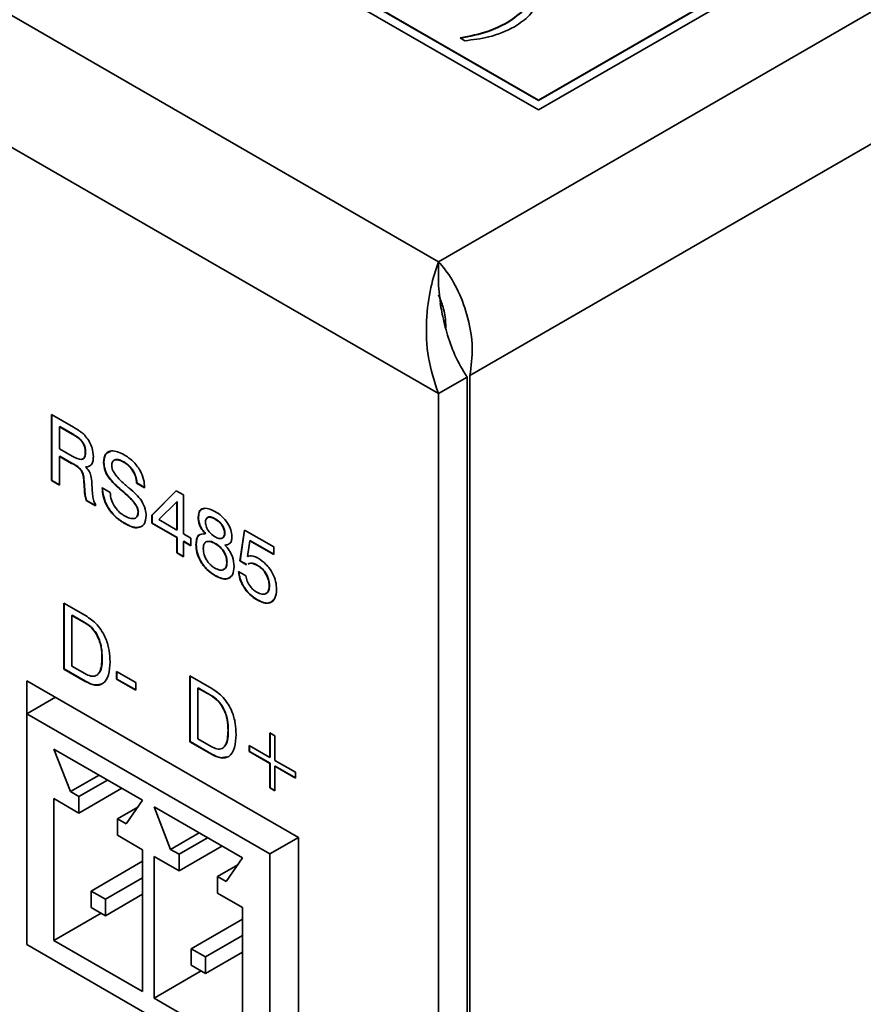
# Model space of a CAD drawing. Header units: millimetres. Extents: x 15 to 187, y 49 to 265.
# Tile 32 of 62: x 141 to 155, y 178 to 194. Entities that reach past the tile are written whole.
import ezdxf

# ---------------------------------------------------------------- set-up
doc = ezdxf.new("R2010")
doc.units = ezdxf.units.MM

msp = doc.modelspace()

# ---------------------------------------------------------------- linework, layer by layer
at = {"color": 7, "linetype": 'Continuous', "lineweight": 35}
for p, q in [((147.8764, 190.0712), (112.0497, 210.7536)), ((147.8764, 187.894), (110.1641, 209.6649)), ((147.8764, 190.0712), (180.8748, 209.1208)), ((181.8176, 207.4878), (148.395, 188.1933)), ((149.5264, 192.5749), (175.3593, 207.4879)), ((149.5264, 192.7382), (172.9552, 206.2633)), ((149.5264, 192.7327), (172.9552, 206.2579)), ((127.7003, 205.1748), (149.5264, 192.5749)), ((141.6539, 197.2828), (149.5264, 192.7382)), ((141.6539, 197.2774), (149.5264, 192.7327)), ((149.0111, 194.0122), (149.0111, 194.0177)), ((148.3098, 193.7182), (148.2318, 193.7632)), ((149.5264, 192.7327), (149.5264, 192.7382)), ((147.8764, 190.0712), (147.8764, 189.6715)), ((147.914, 189.3344), (147.8764, 189.6715)), ((147.8764, 187.894), (148.3479, 188.1661)), ((148.3479, 188.1661), (148.3479, 172.3797)), ((148.395, 188.1933), (148.395, 172.4069)), ((147.8764, 187.894), (147.8764, 172.1075)), ((141.4962, 187.549), (141.8573, 187.3405)), ((141.4962, 186.4602), (141.4962, 187.549)), ((141.5009, 186.463), (141.5009, 187.5462)), ((141.6325, 187.3501), (141.6278, 187.3473)), ((141.6278, 187.3473), (141.6278, 186.9844)), ((141.8371, 187.2265), (141.6278, 187.3473)), ((141.8418, 187.2293), (141.6325, 187.3501)), ((141.8418, 187.2293), (141.8371, 187.2265)), ((141.6278, 186.9844), (141.8371, 186.8636)), ((141.6338, 186.8608), (141.6291, 186.8581)), ((141.6291, 186.8581), (141.6291, 186.3835)), ((141.8274, 186.7436), (141.6291, 186.8581)), ((141.8322, 186.7463), (141.6338, 186.8608)), ((142.0569, 186.9313), (142.0522, 186.9285)), ((141.8322, 186.7463), (141.8274, 186.7436)), ((142.0594, 186.6875), (142.0546, 186.6848)), ((142.3591, 186.7634), (142.3544, 186.7606)), ((142.6898, 186.7676), (142.6851, 186.7649)), ((141.5009, 186.463), (141.4962, 186.4602)), ((141.6291, 186.3835), (141.4962, 186.4602)), ((141.6291, 186.3889), (141.5009, 186.463)), ((142.0327, 186.453), (142.028, 186.4503)), ((142.0392, 186.2994), (142.028, 186.4503)), ((142.0439, 186.3022), (142.0327, 186.453)), ((142.161, 186.4186), (142.1727, 186.2291)), ((142.903, 186.4206), (142.8983, 186.4178)), ((143.0313, 186.3417), (142.8983, 186.4178)), ((143.036, 186.3445), (142.903, 186.4206)), ((142.0439, 186.3022), (142.0392, 186.2994)), ((142.0392, 186.2949), (142.0392, 186.2994)), ((142.0439, 186.2976), (142.0392, 186.2949)), ((142.0439, 186.2976), (142.0439, 186.3022)), ((142.3302, 186.3417), (142.4632, 186.2649)), ((142.6769, 186.2802), (142.6722, 186.2775)), ((142.6981, 186.2623), (142.6934, 186.2596)), ((143.1521, 185.8886), (143.5521, 186.2923)), ((143.1568, 185.8913), (143.5534, 186.2915)), ((143.5521, 186.2923), (143.6719, 186.2232)), ((143.6719, 186.2232), (143.6719, 185.5811)), ((142.0728, 186.1328), (142.0681, 186.1301)), ((142.2214, 186.0416), (142.0681, 186.1301)), ((142.2214, 186.047), (142.0728, 186.1328)), ((142.2214, 186.0723), (142.2214, 186.0416)), ((143.5631, 186.1113), (143.2656, 185.8156)), ((143.5678, 186.114), (143.5631, 186.1113)), ((143.5631, 185.6439), (143.5631, 186.1113)), ((143.5678, 185.6466), (143.5678, 186.114)), ((142.9272, 185.9445), (142.9225, 185.9418)), ((143.1568, 185.8913), (143.1521, 185.8886)), ((143.1521, 185.7555), (143.1521, 185.8886)), ((143.1568, 185.7582), (143.1568, 185.8913)), ((142.7017, 185.7558), (142.697, 185.7531)), ((143.1568, 185.7582), (143.1521, 185.7555)), ((143.5631, 185.5183), (143.1521, 185.7555)), ((143.5678, 185.521), (143.1568, 185.7582)), ((143.2656, 185.8156), (143.5631, 185.6439)), ((143.9183, 185.8599), (143.9136, 185.8572)), ((144.1964, 185.8281), (144.1916, 185.8254)), ((143.5678, 185.6466), (143.5631, 185.6439)), ((143.6719, 185.5811), (143.7928, 185.5113)), ((144.0358, 185.5849), (144.0311, 185.5822)), ((144.3535, 185.5933), (144.3488, 185.5905)), ((144.6026, 185.1328), (144.6765, 185.6432)), ((144.6073, 185.1355), (144.6804, 185.6409)), ((144.6765, 185.6432), (145.1599, 185.3641)), ((143.5678, 185.521), (143.5631, 185.5183)), ((143.5631, 185.267), (143.5631, 185.5183)), ((143.5678, 185.2698), (143.5678, 185.521)), ((143.6766, 185.4582), (143.6719, 185.4555)), ((143.6719, 185.4555), (143.6719, 185.2042)), ((143.7928, 185.3857), (143.6719, 185.4555)), ((143.7928, 185.3911), (143.6766, 185.4582)), ((143.7928, 185.5113), (143.7928, 185.3857)), ((143.8821, 185.4078), (143.8774, 185.4051)), ((144.1956, 185.4238), (144.1909, 185.4211)), ((144.3584, 185.3987), (144.3537, 185.396)), ((144.7635, 185.4674), (144.7269, 185.2087)), ((144.7682, 185.4701), (144.7635, 185.4674)), ((145.1599, 185.2385), (144.7635, 185.4674)), ((145.1599, 185.2439), (144.7682, 185.4701)), ((143.5678, 185.2698), (143.5631, 185.267)), ((143.6719, 185.2042), (143.5631, 185.267)), ((143.6719, 185.2097), (143.5678, 185.2698)), ((145.1599, 185.3641), (145.1599, 185.2385)), ((144.3897, 185.1163), (144.385, 185.1136)), ((144.6073, 185.1355), (144.6026, 185.1328)), ((144.7095, 185.0711), (144.6026, 185.1328)), ((144.7142, 185.0738), (144.6073, 185.1355)), ((144.8878, 185.0661), (144.8831, 185.0633)), ((144.5784, 184.9592), (144.6993, 184.8894)), ((144.1954, 184.8935), (144.1907, 184.8908)), ((145.0908, 184.7251), (145.0861, 184.7224)), ((141.6986, 184.4381), (142.0579, 184.2307)), ((141.6986, 183.3494), (141.6986, 184.4381)), ((141.7033, 183.3521), (141.7033, 184.4354)), ((144.8895, 184.4928), (144.8848, 184.4901)), ((141.8363, 184.2384), (141.8316, 184.2357)), ((141.8316, 184.2357), (141.8316, 183.3982)), ((142.0471, 184.1113), (141.8316, 184.2357)), ((142.0518, 184.114), (141.8363, 184.2384)), ((142.0518, 184.114), (142.0471, 184.1113)), ((142.3319, 183.5384), (142.3272, 183.5357)), ((141.7033, 183.3521), (141.6986, 183.3494)), ((142.0528, 183.145), (141.6986, 183.3494)), ((142.0575, 183.1477), (141.7033, 183.3521)), ((141.8316, 183.3982), (142.0471, 183.2738)), ((142.5689, 183.3076), (142.8832, 183.1262)), ((142.5689, 183.182), (142.5689, 183.3076)), ((142.5736, 183.1847), (142.5736, 183.3049)), ((145.5666, 180.5721), (141.0882, 183.1574)), ((141.0882, 183.1574), (141.0882, 182.6131)), ((142.0575, 183.1477), (142.0528, 183.145)), ((142.5736, 183.1847), (142.5689, 183.182)), ((142.8832, 183.0005), (142.5689, 183.182)), ((142.8832, 183.006), (142.5736, 183.1847)), ((142.8832, 183.1262), (142.8832, 183.0005)), ((143.7776, 183.2379), (144.1369, 183.0305)), ((143.7776, 182.1492), (143.7776, 183.2379)), ((143.7824, 182.1519), (143.7824, 183.2352)), ((143.9153, 183.0383), (143.9106, 183.0355)), ((143.9106, 183.0355), (143.9106, 182.1981)), ((144.1261, 182.9111), (143.9106, 183.0355)), ((144.1308, 182.9139), (143.9153, 183.0383)), ((141.5597, 182.8852), (141.0882, 182.6131)), ((141.5596, 182.8853), (141.5596, 182.8852)), ((144.1308, 182.9139), (144.1261, 182.9111)), ((141.0882, 182.6131), (145.0952, 180.2999)), ((141.0882, 182.6131), (141.0882, 178.8026)), ((144.4109, 182.3382), (144.4062, 182.3355)), ((143.7824, 182.1519), (143.7776, 182.1492)), ((144.1318, 181.9448), (143.7776, 182.1492)), ((144.1365, 181.9475), (143.7824, 182.1519)), ((143.9106, 182.1981), (144.1261, 182.0737)), ((145.0952, 181.8911), (145.0952, 182.2959)), ((145.0952, 182.2959), (145.1798, 182.247)), ((145.0999, 181.8938), (145.0999, 182.2932)), ((145.1798, 182.247), (145.1798, 181.8422)), ((141.5361, 182.0279), (142.9974, 181.1843)), ((141.5361, 182.0279), (141.8071, 181.3271)), ((144.7567, 182.0865), (145.0952, 181.8911)), ((144.7567, 181.9888), (144.7567, 182.0865)), ((144.7614, 181.9915), (144.7567, 181.9888)), ((145.0952, 181.7934), (144.7567, 181.9888)), ((144.7614, 181.9915), (144.7614, 182.0838)), ((145.0999, 181.7961), (144.7614, 181.9915)), ((144.1365, 181.9475), (144.1318, 181.9448)), ((145.0999, 181.8938), (145.0952, 181.8911)), ((145.1798, 181.8422), (145.5182, 181.6469)), ((145.0999, 181.7961), (145.0952, 181.7934)), ((145.0952, 181.3886), (145.0952, 181.7934)), ((145.0999, 181.3913), (145.0999, 181.7961)), ((145.1845, 181.7473), (145.1798, 181.7445)), ((145.1798, 181.7445), (145.1798, 181.3398)), ((145.5182, 181.5492), (145.1798, 181.7445)), ((145.5182, 181.5546), (145.1845, 181.7473)), ((142.2786, 181.5993), (141.8071, 181.3271)), ((142.42, 181.5176), (141.9485, 181.2455)), ((145.5182, 181.6469), (145.5182, 181.5492)), ((141.9485, 181.2455), (141.8071, 181.3271)), ((142.6558, 181.3815), (141.9485, 180.9733)), ((145.0999, 181.3913), (145.0952, 181.3886)), ((145.1798, 181.3398), (145.0952, 181.3886)), ((145.1798, 181.3452), (145.0999, 181.3913)), ((141.9485, 180.9733), (141.5361, 181.2114)), ((141.5361, 181.2114), (141.5361, 178.8706)), ((141.9485, 180.9733), (141.9485, 181.2455)), ((142.9974, 181.1843), (142.7264, 180.7964)), ((142.9176, 181.0701), (142.5849, 180.8781)), ((143.186, 181.0755), (144.6473, 180.2318)), ((143.186, 181.0755), (143.457, 180.3746)), ((142.5849, 180.6059), (142.5849, 180.8781)), ((142.5849, 180.8781), (142.7264, 180.7964)), ((142.5849, 180.6059), (142.9974, 180.3678)), ((143.9285, 180.6468), (143.457, 180.3746)), ((144.0699, 180.5652), (143.5985, 180.293)), ((145.0952, 180.2999), (145.5666, 180.5721)), ((145.5666, 176.2172), (145.5666, 180.5721)), ((142.9974, 180.3678), (142.9974, 178.027)), ((143.5985, 180.293), (143.457, 180.3746)), ((144.3057, 180.4291), (143.5985, 180.0208)), ((143.5985, 180.0208), (143.186, 180.2589)), ((143.186, 180.2589), (143.186, 177.9182)), ((143.5985, 180.0208), (143.5985, 180.293)), ((144.6473, 180.2318), (144.3763, 179.844)), ((145.0952, 180.2999), (145.0952, 176.4894)), ((142.9974, 180.1771), (142.1489, 179.6872)), ((144.5675, 180.1177), (144.2348, 179.9256)), ((142.9974, 179.905), (142.3846, 179.5512)), ((144.2348, 179.6534), (144.2348, 179.9256)), ((144.2348, 179.9256), (144.3763, 179.844)), ((142.1489, 179.6872), (142.3846, 179.5512)), ((142.1489, 179.6872), (142.1489, 179.4151)), ((142.9974, 179.6328), (142.3846, 179.279)), ((142.3846, 179.5512), (142.3846, 179.279)), ((144.2348, 179.6534), (144.6473, 179.4153)), ((142.1489, 179.4151), (142.3846, 179.279)), ((144.6473, 179.4153), (144.6473, 177.0746)), ((142.314, 179.3197), (141.5361, 178.8706)), ((144.6473, 179.2246), (143.7988, 178.7348)), ((144.6473, 178.9525), (144.0345, 178.5987)), ((141.0882, 178.8026), (141.0882, 178.8025)), ((141.0882, 178.8026), (145.0952, 176.4894)), ((141.0882, 178.8025), (145.5666, 176.2172)), ((141.0883, 178.8025), (141.0882, 178.8025)), ((141.5361, 178.8706), (142.9974, 178.027)), ((143.7988, 178.7348), (143.7988, 178.4626)), ((143.7988, 178.7348), (144.0345, 178.5987)), ((144.6473, 178.6803), (144.0345, 178.3265)), ((144.0345, 178.5987), (144.0345, 178.3265)), ((143.7988, 178.4626), (144.0345, 178.3265)), ((143.9639, 178.3673), (143.186, 177.9182)), ((143.186, 177.9182), (144.6473, 177.0746))]:
    msp.add_line(p, q, dxfattribs=at)
for points, knots in [([(149.0111, 194.0177), (149.1204, 194.0931), (149.3158, 194.228), (149.4108, 194.3946), (149.4526, 194.468)], [0, 0, 0, 0, 0.559388, 1, 1, 1, 1]), ([(149.0111, 194.0122), (149.1204, 194.0877), (149.3158, 194.2226), (149.4108, 194.3891), (149.4526, 194.4625)], [0, 0, 0, 0, 0.559388, 1, 1, 1, 1]), ([(149.5306, 194.423), (149.4933, 194.3234), (149.4266, 194.1456), (149.222, 194.0083), (149.1319, 193.9479)], [0, 0, 0, 0, 0.5597383, 1, 1, 1, 1]), ([(148.2318, 193.7632), (148.3931, 193.7952), (148.6811, 193.8522), (148.9102, 193.9671), (149.0111, 194.0177)], [0, 0, 0, 0, 0.5599696, 1, 1, 1, 1]), ([(148.2318, 193.7578), (148.3931, 193.7897), (148.6811, 193.8467), (148.9102, 193.9617), (149.0111, 194.0122)], [0, 0, 0, 0, 0.5599696, 1, 1, 1, 1]), ([(149.1319, 193.9479), (148.9958, 193.8836), (148.7524, 193.7686), (148.4452, 193.7336), (148.3098, 193.7182)], [0, 0, 0, 0, 0.5591166, 1, 1, 1, 1]), ([(148.395, 188.1933), (148.4153, 188.3454), (148.4559, 188.6496), (148.3752, 189.1416), (148.2134, 189.5911), (148.0295, 189.8994), (147.9138, 190.0293), (147.8764, 190.0712)], [0, 0, 0, 0, 0.2233557, 0.4467421, 0.6701287, 0.893515, 1, 1, 1, 1]), ([(147.9955, 188.9815), (147.9958, 189.0173), (147.9969, 189.1515), (147.9473, 189.3517), (147.8992, 189.4707), (147.8764, 189.5269)], [0, 0, 0, 0, 0.1613924, 0.6042817, 1, 1, 1, 1]), ([(147.905, 189.3815), (147.9134, 189.3376), (147.9391, 189.203), (148.0072, 188.9059), (148.1333, 188.5288), (148.2763, 188.287), (148.3479, 188.1661)], [0, 0, 0, 0, 0.1389175, 0.425945, 0.7129725, 1, 1, 1, 1]), ([(141.8573, 187.3405), (141.8812, 187.3265), (141.9206, 187.3033), (141.9753, 187.2669), (142.0212, 187.2301), (142.0494, 187.199), (142.0635, 187.1835)], [0, 0, 0, 0, 0.3402006, 0.5602986, 0.7801667, 1, 1, 1, 1]), ([(142.0522, 186.9285), (142.0505, 186.9592), (142.048, 187.0051), (142.02, 187.0722), (141.9547, 187.1583), (141.8893, 187.1962), (141.8371, 187.2265)], [0, 0, 0, 0, 0.2499136, 0.3751179, 0.5002848, 1, 1, 1, 1]), ([(142.0569, 186.9313), (142.0552, 186.9619), (142.0527, 187.0079), (142.0247, 187.0749), (141.9594, 187.161), (141.894, 187.1989), (141.8418, 187.2293)], [0, 0, 0, 0, 0.2499136, 0.3751179, 0.5002848, 1, 1, 1, 1]), ([(142.0635, 187.1835), (142.0845, 187.1553), (142.1265, 187.0989), (142.1756, 186.9801), (142.1815, 186.9019), (142.1851, 186.8542)], [0, 0, 0, 0, 0.28038198, 0.56058898, 1, 1, 1, 1]), ([(141.8371, 186.8636), (141.8913, 186.8335), (141.9591, 186.7959), (142.0216, 186.8168), (142.0481, 186.8547), (142.0506, 186.899), (142.0522, 186.9285)], [0, 0, 0, 0, 0.4986779, 0.6240625, 0.7495587, 1, 1, 1, 1]), ([(142.0017, 186.814), (142.0097, 186.8161), (142.0283, 186.8209), (142.0526, 186.8581), (142.0552, 186.902), (142.0569, 186.9313)], [0, 0, 0, 0, 0.2004604, 0.4673643, 1, 1, 1, 1]), ([(142.1851, 186.8542), (142.1836, 186.8266), (142.1806, 186.7715), (142.1428, 186.6974), (142.088, 186.6896), (142.0546, 186.6848)], [0, 0, 0, 0, 0.2811417, 0.5617649, 1, 1, 1, 1]), ([(142.3544, 186.7606), (142.3604, 186.8106), (142.3724, 186.9105), (142.5014, 186.9741), (142.6205, 186.9193), (142.6932, 186.8859)], [0, 0, 0, 0, 0.2800815, 0.5602487, 1, 1, 1, 1]), ([(142.3591, 186.7634), (142.3642, 186.8153), (142.3735, 186.9095), (142.4412, 186.9316), (142.4717, 186.9415)], [0, 0, 0, 0, 0.5504027, 1, 1, 1, 1]), ([(142.6932, 186.8859), (142.7412, 186.8546), (142.837, 186.7923), (142.9556, 186.6406), (143.0222, 186.4776), (143.0282, 186.3871), (143.0313, 186.3417)], [0, 0, 0, 0, 0.2806505, 0.5597011, 0.7794924, 1, 1, 1, 1]), ([(142.028, 186.4503), (142.0256, 186.4804), (142.0219, 186.5255), (142.0056, 186.5909), (141.9465, 186.6837), (141.8804, 186.717), (141.8274, 186.7436)], [0, 0, 0, 0, 0.2510367, 0.3764297, 0.5003325, 1, 1, 1, 1]), ([(142.0327, 186.453), (142.0303, 186.4831), (142.0266, 186.5283), (142.0103, 186.5936), (141.9512, 186.6864), (141.8851, 186.7197), (141.8322, 186.7463)], [0, 0, 0, 0, 0.2510367, 0.3764297, 0.5003325, 1, 1, 1, 1]), ([(142.0546, 186.6848), (142.0748, 186.6647), (142.1151, 186.6247), (142.155, 186.5224), (142.1587, 186.4581), (142.161, 186.4186)], [0, 0, 0, 0, 0.2800074, 0.5582758, 1, 1, 1, 1]), ([(142.6722, 186.2775), (142.5981, 186.3408), (142.5055, 186.4199), (142.4102, 186.547), (142.3635, 186.6451), (142.358, 186.7145), (142.3544, 186.7606)], [0, 0, 0, 0, 0.5009429, 0.6261882, 0.7512681, 1, 1, 1, 1]), ([(142.6769, 186.2802), (142.6029, 186.3435), (142.5102, 186.4226), (142.4149, 186.5497), (142.3683, 186.6478), (142.3627, 186.7172), (142.3591, 186.7634)], [0, 0, 0, 0, 0.5009429, 0.6261882, 0.7512681, 1, 1, 1, 1]), ([(142.6851, 186.7649), (142.659, 186.7783), (142.6071, 186.805), (142.5401, 186.8077), (142.494, 186.7739), (142.4896, 186.729), (142.4873, 186.7066)], [0, 0, 0, 0, 0.28100678, 0.56085917, 0.7803651, 1, 1, 1, 1]), ([(142.4873, 186.7066), (142.4887, 186.6916), (142.4914, 186.6615), (142.519, 186.5968), (142.5912, 186.4976), (142.6627, 186.434), (142.7104, 186.3915)], [0, 0, 0, 0, 0.1247901, 0.2498143, 0.4994931, 1, 1, 1, 1]), ([(142.6898, 186.7676), (142.664, 186.7806), (142.6127, 186.8066), (142.5493, 186.8137), (142.5268, 186.7905), (142.5194, 186.7829)], [0, 0, 0, 0, 0.4037948, 0.8059308, 1, 1, 1, 1]), ([(142.8983, 186.4178), (142.8942, 186.4552), (142.886, 186.5296), (142.829, 186.6409), (142.7565, 186.7194), (142.7089, 186.7497), (142.6851, 186.7649)], [0, 0, 0, 0, 0.2802657, 0.5588871, 0.7790956, 1, 1, 1, 1]), ([(142.903, 186.4206), (142.8989, 186.4579), (142.8908, 186.5323), (142.8337, 186.6436), (142.7612, 186.7221), (142.7136, 186.7525), (142.6898, 186.7676)], [0, 0, 0, 0, 0.2802657, 0.5588871, 0.7790956, 1, 1, 1, 1]), ([(142.7104, 186.3915), (142.7199, 186.3833), (142.7368, 186.3686), (142.7537, 186.354), (142.7612, 186.3476)], [0, 0, 0, 0, 0.5599994, 1, 1, 1, 1]), ([(142.0681, 186.1301), (142.0595, 186.1618), (142.0441, 186.2186), (142.0407, 186.2715), (142.0392, 186.2949)], [0, 0, 0, 0, 0.5584111, 1, 1, 1, 1]), ([(142.0728, 186.1328), (142.0642, 186.1645), (142.0488, 186.2214), (142.0454, 186.2742), (142.0439, 186.2976)], [0, 0, 0, 0, 0.5584111, 1, 1, 1, 1]), ([(142.1727, 186.2291), (142.1747, 186.2004), (142.1776, 186.1604), (142.1973, 186.1037), (142.2134, 186.0828), (142.2214, 186.0723)], [0, 0, 0, 0, 0.5606769, 0.7806542, 1, 1, 1, 1]), ([(142.697, 185.7531), (142.6451, 185.7866), (142.5416, 185.8535), (142.4124, 186.0175), (142.3431, 186.1937), (142.3345, 186.2923), (142.3302, 186.3417)], [0, 0, 0, 0, 0.2806572, 0.5594293, 0.7792976, 1, 1, 1, 1]), ([(142.7017, 185.7558), (142.6498, 185.7893), (142.5463, 185.8562), (142.4171, 186.0202), (142.3478, 186.1964), (142.3392, 186.295), (142.3349, 186.3444)], [0, 0, 0, 0, 0.2806572, 0.5594293, 0.7792976, 1, 1, 1, 1]), ([(142.4632, 186.2649), (142.4669, 186.2238), (142.4743, 186.1416), (142.5386, 186.0185), (142.618, 185.9297), (142.6709, 185.8956), (142.6973, 185.8785)], [0, 0, 0, 0, 0.2799175, 0.5588303, 0.7791028, 1, 1, 1, 1]), ([(142.6934, 186.2596), (142.6894, 186.2629), (142.6823, 186.2687), (142.6753, 186.2748), (142.6722, 186.2775)], [0, 0, 0, 0, 0.5600021, 1, 1, 1, 1]), ([(142.6981, 186.2623), (142.6941, 186.2656), (142.687, 186.2714), (142.68, 186.2775), (142.6769, 186.2802)], [0, 0, 0, 0, 0.5600021, 1, 1, 1, 1]), ([(142.9225, 185.9418), (142.9209, 185.957), (142.9179, 185.9877), (142.8881, 186.053), (142.8141, 186.1519), (142.7417, 186.2165), (142.6934, 186.2596)], [0, 0, 0, 0, 0.1246741, 0.2496046, 0.4993263, 1, 1, 1, 1]), ([(142.9272, 185.9445), (142.9257, 185.9598), (142.9226, 185.9904), (142.8929, 186.0557), (142.8188, 186.1547), (142.7464, 186.2192), (142.6981, 186.2623)], [0, 0, 0, 0, 0.1246741, 0.2496046, 0.4993263, 1, 1, 1, 1]), ([(142.7612, 186.3476), (142.7637, 186.3455), (142.7682, 186.3418), (142.7726, 186.3379), (142.7746, 186.3362)], [0, 0, 0, 0, 0.55993953, 1, 1, 1, 1]), ([(142.7746, 186.3362), (142.8146, 186.3026), (142.886, 186.2426), (142.9497, 186.1645), (142.9776, 186.1302)], [0, 0, 0, 0, 0.5609071, 1, 1, 1, 1]), ([(142.9776, 186.1302), (143.0029, 186.0829), (143.0482, 185.9983), (143.0532, 185.9178), (143.0554, 185.8822)], [0, 0, 0, 0, 0.55828426, 1, 1, 1, 1]), ([(143.0554, 185.8822), (143.0493, 185.8292), (143.0372, 185.7232), (142.8996, 185.6579), (142.7738, 185.717), (142.697, 185.7531)], [0, 0, 0, 0, 0.2800099, 0.560069, 1, 1, 1, 1]), ([(142.6973, 185.8785), (142.7269, 185.8631), (142.7858, 185.8323), (142.8626, 185.8269), (142.9151, 185.8652), (142.92, 185.9162), (142.9225, 185.9418)], [0, 0, 0, 0, 0.2811235, 0.5609486, 0.7803381, 1, 1, 1, 1]), ([(142.8971, 185.8617), (142.9029, 185.8655), (142.9245, 185.8799), (142.9261, 185.9172), (142.9272, 185.9445)], [0, 0, 0, 0, 0.26612771, 1, 1, 1, 1]), ([(143.9136, 185.8572), (143.919, 185.8972), (143.9296, 185.9771), (144.0366, 186.0229), (144.1322, 185.9786), (144.1907, 185.9516)], [0, 0, 0, 0, 0.2796398, 0.5599649, 1, 1, 1, 1]), ([(143.9183, 185.8599), (143.9231, 185.9013), (143.9319, 185.978), (143.9889, 185.9935), (144.0151, 186.0006)], [0, 0, 0, 0, 0.53927726, 1, 1, 1, 1]), ([(144.1907, 185.9516), (144.228, 185.9274), (144.3025, 185.8792), (144.3967, 185.7684), (144.4601, 185.6436), (144.4665, 185.572), (144.4696, 185.5362)], [0, 0, 0, 0, 0.2808793, 0.5606272, 0.7803128, 1, 1, 1, 1]), ([(142.9441, 185.699), (142.937, 185.6946), (142.8768, 185.6577), (142.7838, 185.7098), (142.7017, 185.7558)], [0, 0, 0, 0, 0.1183645, 1, 1, 1, 1]), ([(144.0311, 185.5822), (144.012, 185.6045), (143.974, 185.649), (143.9229, 185.7485), (143.9171, 185.816), (143.9136, 185.8572)], [0, 0, 0, 0, 0.28103675, 0.56135393, 1, 1, 1, 1]), ([(144.0358, 185.5849), (144.0168, 185.6072), (143.9787, 185.6517), (143.9276, 185.7512), (143.9218, 185.8187), (143.9183, 185.8599)], [0, 0, 0, 0, 0.28103675, 0.56135393, 1, 1, 1, 1]), ([(144.1916, 185.8254), (144.1704, 185.8363), (144.1281, 185.8581), (144.0733, 185.8597), (144.0388, 185.8275), (144.0359, 185.7905), (144.0345, 185.772)], [0, 0, 0, 0, 0.281051, 0.5604991, 0.7799093, 1, 1, 1, 1]), ([(144.0345, 185.772), (144.0373, 185.7456), (144.0429, 185.6928), (144.1028, 185.5943), (144.1579, 185.5558), (144.1916, 185.5323)], [0, 0, 0, 0, 0.2800245, 0.5603037, 1, 1, 1, 1]), ([(144.1964, 185.8281), (144.1754, 185.8387), (144.1337, 185.8597), (144.0831, 185.8655), (144.067, 185.8459), (144.0625, 185.8403)], [0, 0, 0, 0, 0.4183092, 0.8342327, 1, 1, 1, 1]), ([(144.3488, 185.5905), (144.3477, 185.6075), (144.3457, 185.6414), (144.3236, 185.6976), (144.2739, 185.7706), (144.2256, 185.8028), (144.1916, 185.8254)], [0, 0, 0, 0, 0.18723212, 0.37402057, 0.56115784, 1, 1, 1, 1]), ([(144.3535, 185.5933), (144.3525, 185.6102), (144.3504, 185.6441), (144.3283, 185.7003), (144.2787, 185.7733), (144.2303, 185.8055), (144.1964, 185.8281)], [0, 0, 0, 0, 0.18723212, 0.37402057, 0.56115784, 1, 1, 1, 1]), ([(143.8774, 185.4051), (143.8792, 185.436), (143.8829, 185.4976), (143.9283, 185.5778), (143.9922, 185.5805), (144.0311, 185.5822)], [0, 0, 0, 0, 0.2812912, 0.561761, 1, 1, 1, 1]), ([(143.8821, 185.4078), (143.8846, 185.4375), (143.8897, 185.4967), (143.9087, 185.5544), (143.9318, 185.5598), (143.9324, 185.5599)], [0, 0, 0, 0, 0.4940201, 0.9865975, 1, 1, 1, 1]), ([(144.1916, 185.5323), (144.2131, 185.5215), (144.2558, 185.4999), (144.3094, 185.5028), (144.344, 185.5348), (144.3472, 185.572), (144.3488, 185.5905)], [0, 0, 0, 0, 0.28079149, 0.56031158, 0.77994902, 1, 1, 1, 1]), ([(144.3287, 185.5261), (144.3345, 185.5307), (144.3512, 185.544), (144.3526, 185.5738), (144.3535, 185.5933)], [0, 0, 0, 0, 0.3462023, 1, 1, 1, 1]), ([(144.1907, 184.8908), (144.1456, 184.9205), (144.0555, 184.9798), (143.9463, 185.1251), (143.8852, 185.2779), (143.88, 185.3627), (143.8774, 185.4051)], [0, 0, 0, 0, 0.2804857, 0.5595739, 0.7794793, 1, 1, 1, 1]), ([(144.1954, 184.8935), (144.1503, 184.9232), (144.0602, 184.9825), (143.951, 185.1278), (143.8899, 185.2806), (143.8847, 185.3654), (143.8821, 185.4078)], [0, 0, 0, 0, 0.2804857, 0.5595739, 0.7794793, 1, 1, 1, 1]), ([(144.1909, 185.4211), (144.1637, 185.4348), (144.1095, 185.4622), (144.0416, 185.456), (144.003, 185.4082), (143.9998, 185.3607), (143.9982, 185.3369)], [0, 0, 0, 0, 0.280768, 0.5598348, 0.7795757, 1, 1, 1, 1]), ([(144.1956, 185.4238), (144.1678, 185.4389), (144.1201, 185.4648), (144.0815, 185.4553), (144.0654, 185.4513)], [0, 0, 0, 0, 0.5813685, 1, 1, 1, 1]), ([(144.385, 185.1136), (144.3822, 185.1469), (144.3765, 185.2135), (144.3205, 185.3122), (144.255, 185.3803), (144.2123, 185.4075), (144.1909, 185.4211)], [0, 0, 0, 0, 0.2795459, 0.5582759, 0.7788187, 1, 1, 1, 1]), ([(144.3897, 185.1163), (144.3869, 185.1496), (144.3812, 185.2162), (144.3252, 185.315), (144.2597, 185.383), (144.217, 185.4102), (144.1956, 185.4238)], [0, 0, 0, 0, 0.2795459, 0.5582759, 0.7788187, 1, 1, 1, 1]), ([(144.4696, 185.5362), (144.4683, 185.5124), (144.4657, 185.4649), (144.4312, 185.403), (144.383, 185.3987), (144.3537, 185.396)], [0, 0, 0, 0, 0.2811516, 0.5614844, 1, 1, 1, 1]), ([(144.3537, 185.396), (144.3786, 185.3678), (144.4285, 185.3114), (144.494, 185.1825), (144.5014, 185.0954), (144.5059, 185.0423)], [0, 0, 0, 0, 0.2809187, 0.5611691, 1, 1, 1, 1]), ([(143.9982, 185.3369), (144.0007, 185.3029), (144.0055, 185.2351), (144.0584, 185.1319), (144.1249, 185.0586), (144.1689, 185.0304), (144.1909, 185.0163)], [0, 0, 0, 0, 0.2799955, 0.5586959, 0.7789978, 1, 1, 1, 1]), ([(144.1909, 185.0163), (144.2191, 185.0022), (144.2754, 184.9741), (144.3436, 184.9866), (144.3804, 185.0396), (144.3835, 185.0889), (144.385, 185.1136)], [0, 0, 0, 0, 0.280468, 0.5595619, 0.7794643, 1, 1, 1, 1]), ([(144.3234, 184.9946), (144.332, 184.9954), (144.3597, 184.9979), (144.3845, 185.0439), (144.388, 185.0921), (144.3897, 185.1163)], [0, 0, 0, 0, 0.1821247, 0.5904744, 1, 1, 1, 1]), ([(144.7269, 185.2087), (144.7564, 185.2148), (144.8092, 185.2258), (144.8726, 185.1932), (144.9006, 185.1788)], [0, 0, 0, 0, 0.5587675, 1, 1, 1, 1]), ([(144.8831, 185.0633), (144.8449, 185.0816), (144.79, 185.108), (144.751, 185.0881), (144.7391, 185.0821)], [0, 0, 0, 0, 0.6946788, 1, 1, 1, 1]), ([(144.8878, 185.0661), (144.8496, 185.0844), (144.7947, 185.1107), (144.7557, 185.0908), (144.7438, 185.0848)], [0, 0, 0, 0, 0.6946788, 1, 1, 1, 1]), ([(145.0861, 184.7224), (145.0835, 184.7584), (145.0784, 184.8302), (145.0234, 184.9399), (144.953, 185.0182), (144.9064, 185.0483), (144.8831, 185.0633)], [0, 0, 0, 0, 0.2800468, 0.5588924, 0.7791575, 1, 1, 1, 1]), ([(145.0908, 184.7251), (145.0882, 184.7611), (145.0831, 184.8329), (145.0281, 184.9426), (144.9577, 185.0209), (144.9111, 185.051), (144.8878, 185.0661)], [0, 0, 0, 0, 0.2800468, 0.5588924, 0.7791575, 1, 1, 1, 1]), ([(144.9006, 185.1788), (144.9455, 185.1489), (145.035, 185.0891), (145.1407, 184.9416), (145.1994, 184.7903), (145.2045, 184.7062), (145.207, 184.6642)], [0, 0, 0, 0, 0.2803281, 0.559443, 0.7794421, 1, 1, 1, 1]), ([(144.5059, 185.0423), (144.5015, 184.9924), (144.4926, 184.8927), (144.4043, 184.8296), (144.2971, 184.8361), (144.2262, 184.8725), (144.1907, 184.8908)], [0, 0, 0, 0, 0.2797074, 0.5586105, 0.779038, 1, 1, 1, 1]), ([(144.8848, 184.4901), (144.8435, 184.5174), (144.7611, 184.5718), (144.6603, 184.701), (144.5953, 184.8385), (144.5841, 184.9189), (144.5784, 184.9592)], [0, 0, 0, 0, 0.28033783, 0.55978396, 0.7797246, 1, 1, 1, 1]), ([(144.8895, 184.4928), (144.8482, 184.5201), (144.7658, 184.5746), (144.665, 184.7037), (144.6, 184.8412), (144.5888, 184.9216), (144.5831, 184.9619)], [0, 0, 0, 0, 0.28033783, 0.55978396, 0.7797246, 1, 1, 1, 1]), ([(144.4582, 184.8892), (144.4397, 184.8697), (144.4004, 184.8285), (144.3009, 184.8401), (144.2306, 184.8757), (144.1954, 184.8935)], [0, 0, 0, 0, 0.3087979, 0.6539805, 1, 1, 1, 1]), ([(144.6993, 184.8894), (144.7054, 184.859), (144.7175, 184.7981), (144.7679, 184.7139), (144.8254, 184.6538), (144.863, 184.6296), (144.8817, 184.6175)], [0, 0, 0, 0, 0.2796828, 0.5589423, 0.7792775, 1, 1, 1, 1]), ([(144.8817, 184.6175), (144.9115, 184.6029), (144.9708, 184.574), (145.041, 184.5905), (145.0809, 184.6446), (145.0844, 184.6964), (145.0861, 184.7224)], [0, 0, 0, 0, 0.2802804, 0.5595279, 0.7794727, 1, 1, 1, 1]), ([(145.207, 184.6642), (145.2024, 184.612), (145.1934, 184.5078), (145.1059, 184.4355), (144.9961, 184.4342), (144.9219, 184.4714), (144.8848, 184.4901)], [0, 0, 0, 0, 0.2798531, 0.5589856, 0.7792398, 1, 1, 1, 1]), ([(145.019, 184.597), (145.0283, 184.5981), (145.0575, 184.6017), (145.085, 184.6488), (145.0889, 184.6997), (145.0908, 184.7251)], [0, 0, 0, 0, 0.1896621, 0.5942953, 1, 1, 1, 1]), ([(145.1499, 184.4929), (145.1341, 184.4747), (145.0976, 184.4327), (144.9997, 184.4384), (144.9263, 184.4747), (144.8895, 184.4928)], [0, 0, 0, 0, 0.27529794, 0.63723323, 1, 1, 1, 1]), ([(142.3272, 183.5357), (142.325, 183.5927), (142.3206, 183.7063), (142.2653, 183.8851), (142.1615, 184.0348), (142.0853, 184.0858), (142.0471, 184.1113)], [0, 0, 0, 0, 0.2811769, 0.5605901, 0.7797941, 1, 1, 1, 1]), ([(142.3319, 183.5384), (142.3297, 183.5954), (142.3254, 183.709), (142.2701, 183.8878), (142.1662, 184.0376), (142.09, 184.0885), (142.0518, 184.114)], [0, 0, 0, 0, 0.2811769, 0.5605901, 0.7797941, 1, 1, 1, 1]), ([(142.0579, 184.2307), (142.1234, 184.1867), (142.2542, 184.0991), (142.3962, 183.8666), (142.4532, 183.6505), (142.4578, 183.5303), (142.4601, 183.4701)], [0, 0, 0, 0, 0.2800467, 0.5581152, 0.7787196, 1, 1, 1, 1]), ([(142.0471, 183.2738), (142.0799, 183.2574), (142.1454, 183.2246), (142.2337, 183.2317), (142.3167, 183.3222), (142.3228, 183.4477), (142.3272, 183.5357)], [0, 0, 0, 0, 0.1872317, 0.3737734, 0.560603, 1, 1, 1, 1]), ([(142.4601, 183.4701), (142.4565, 183.3945), (142.4493, 183.244), (142.3597, 183.0976), (142.2115, 183.0673), (142.1057, 183.119), (142.0528, 183.145)], [0, 0, 0, 0, 0.2809357, 0.5601478, 0.7796631, 1, 1, 1, 1]), ([(142.2665, 183.2774), (142.2749, 183.2851), (142.3305, 183.3358), (142.3313, 183.4454), (142.3319, 183.5384)], [0, 0, 0, 0, 0.1509175, 1, 1, 1, 1]), ([(142.2957, 183.103), (142.269, 183.0944), (142.2001, 183.0722), (142.1116, 183.119), (142.0575, 183.1477)], [0, 0, 0, 0, 0.3877489, 1, 1, 1, 1]), ([(144.1369, 183.0305), (144.2025, 182.9866), (144.3332, 182.8989), (144.4752, 182.6665), (144.5322, 182.4503), (144.5368, 182.3301), (144.5391, 182.2699)], [0, 0, 0, 0, 0.2800467, 0.5581152, 0.7787196, 1, 1, 1, 1]), ([(144.4062, 182.3355), (144.404, 182.3925), (144.3997, 182.5061), (144.3444, 182.6849), (144.2405, 182.8347), (144.1643, 182.8856), (144.1261, 182.9111)], [0, 0, 0, 0, 0.2811769, 0.5605901, 0.7797941, 1, 1, 1, 1]), ([(144.4109, 182.3382), (144.4087, 182.3952), (144.4044, 182.5088), (144.3491, 182.6876), (144.2452, 182.8374), (144.169, 182.8883), (144.1308, 182.9139)], [0, 0, 0, 0, 0.2811769, 0.5605901, 0.7797941, 1, 1, 1, 1]), ([(144.1261, 182.0737), (144.1589, 182.0572), (144.2244, 182.0244), (144.3127, 182.0315), (144.3957, 182.122), (144.4019, 182.2475), (144.4062, 182.3355)], [0, 0, 0, 0, 0.1872317, 0.3737734, 0.560603, 1, 1, 1, 1]), ([(144.3455, 182.0772), (144.3539, 182.0849), (144.4095, 182.1356), (144.4103, 182.2452), (144.4109, 182.3382)], [0, 0, 0, 0, 0.1509175, 1, 1, 1, 1]), ([(144.5391, 182.2699), (144.5355, 182.1944), (144.5284, 182.0438), (144.4387, 181.8974), (144.2905, 181.8671), (144.1848, 181.9188), (144.1318, 181.9448)], [0, 0, 0, 0, 0.28093574, 0.56014783, 0.77966308, 1, 1, 1, 1]), ([(144.3747, 181.9028), (144.348, 181.8942), (144.2791, 181.872), (144.1906, 181.9188), (144.1365, 181.9475)], [0, 0, 0, 0, 0.3877489, 1, 1, 1, 1])]:
    msp.add_open_spline(points, degree=3, knots=knots, dxfattribs=at)
msp.add_open_spline([(147.8764, 190.0712), (147.8315, 189.9382), (147.7415, 189.6721), (147.6656, 189.1044), (147.6833, 188.4826), (147.8121, 188.0902), (147.8764, 187.894)], degree=3, dxfattribs=at)

doc.saveas('drawing.dxf')
